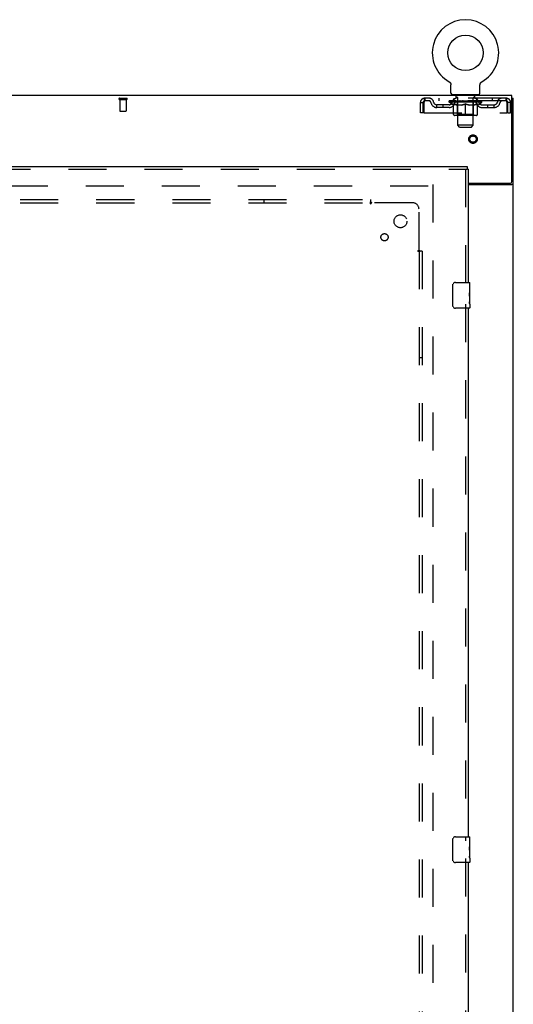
# Model space of a CAD drawing. Header units: inches. Extents: x 0 to 268, y 0 to 174.
# Tile 81 of 92: x 111 to 130, y 93 to 131. Entities that reach past the tile are written whole.
import ezdxf

# ---------------------------------------------------------------- set-up
doc = ezdxf.new("R2010")
doc.units = ezdxf.units.IN
doc.header["$LTSCALE"] = 14.749625
doc.header["$MEASUREMENT"] = 0
doc.linetypes.add('HIDDEN', pattern=[0.2, 0.1, -0.1])
doc.layers.get('0').update_dxf_attribs({"linetype": 'CONTINUOUS'})
for name, color, linetype in [('DEFAULT_2', 8, 'HIDDEN'), ('RIGHTHAND_DOOR_ASSEMBLY', 7, 'CONTINUOUS'), ('SUBPANEL', 7, 'CONTINUOUS')]:
    doc.layers.add(name, color=color, linetype=linetype)

msp = doc.modelspace()

# ---------------------------------------------------------------- linework, layer by layer
at = {"color": 7, "linetype": 'Continuous'}
for p, q in [((127.675, 128.311), (127.675, 128.311)), ((127.675, 128.311), (127.68, 128.309)), ((127.677, 128.311), (127.678, 128.31)), ((127.68, 128.309), (127.684, 128.306)), ((127.684, 128.306), (127.688, 128.303)), ((127.688, 128.303), (127.692, 128.3)), ((127.692, 128.3), (127.696, 128.297)), ((127.696, 128.297), (127.7, 128.294)), ((127.7, 128.294), (127.704, 128.29)), ((127.704, 128.29), (127.707, 128.287)), ((127.707, 128.287), (127.711, 128.283)), ((127.711, 128.283), (127.714, 128.279)), ((127.714, 128.279), (127.717, 128.275)), ((127.717, 128.275), (127.721, 128.271)), ((127.72, 128.271), (127.723, 128.267)), ((127.723, 128.267), (127.726, 128.263)), ((127.726, 128.263), (127.729, 128.258)), ((127.729, 128.258), (127.731, 128.254)), ((127.731, 128.254), (127.734, 128.249)), ((127.734, 128.249), (127.736, 128.245)), ((127.736, 128.245), (127.738, 128.24)), ((127.738, 128.24), (127.74, 128.235)), ((127.74, 128.235), (127.741, 128.231)), ((127.741, 128.231), (127.743, 128.226)), ((127.743, 128.226), (127.744, 128.221)), ((127.744, 128.221), (127.745, 128.216)), ((127.745, 128.216), (127.746, 128.211)), ((127.746, 128.211), (127.747, 128.206)), ((127.747, 128.206), (127.747, 128.201)), ((127.748, 127.872), (127.748, 128.186)), ((128.873, 128.191), (128.874, 128.196)), ((128.873, 128.191), (128.874, 128.196)), ((128.873, 128.186), (128.873, 128.191)), ((128.873, 127.872), (128.873, 128.186)), ((128.874, 128.201), (128.875, 128.206)), ((128.874, 128.196), (128.874, 128.201)), ((128.875, 128.211), (128.876, 128.216)), ((128.875, 128.206), (128.875, 128.211)), ((128.876, 128.216), (128.877, 128.221)), ((128.877, 128.221), (128.879, 128.226)), ((128.879, 128.226), (128.88, 128.231)), ((128.88, 128.231), (128.882, 128.235)), ((128.882, 128.235), (128.884, 128.24)), ((128.884, 128.24), (128.886, 128.245)), ((128.886, 128.245), (128.888, 128.249)), ((128.888, 128.249), (128.89, 128.254)), ((128.89, 128.254), (128.893, 128.258)), ((128.893, 128.258), (128.895, 128.263)), ((128.895, 128.263), (128.898, 128.267)), ((128.898, 128.267), (128.901, 128.271)), ((128.901, 128.271), (128.904, 128.275)), ((128.904, 128.275), (128.907, 128.279)), ((128.907, 128.279), (128.911, 128.283)), ((128.91, 128.283), (128.914, 128.287)), ((128.914, 128.287), (128.918, 128.29)), ((128.918, 128.29), (128.921, 128.294)), ((128.921, 128.294), (128.925, 128.297)), ((128.925, 128.297), (128.929, 128.3)), ((128.929, 128.3), (128.933, 128.303)), ((128.933, 128.303), (128.937, 128.306)), ((128.937, 128.306), (128.942, 128.309)), ((128.937, 128.306), (128.939, 128.307)), ((128.942, 128.309), (128.946, 128.311)), ((128.943, 128.31), (128.945, 128.311)), ((128.946, 128.311), (128.946, 128.311)), ((127.811, 127.803), (127.811, 127.773)), ((128.811, 127.803), (127.811, 127.803)), ((128.811, 127.803), (128.811, 127.773)), ((130.113, 127.669), (130.165, 127.669))]:
    msp.add_line(p, q, dxfattribs=at)
at = {"color": 3, "linetype": 'Continuous'}
for p, q in [((130.113, 127.773), (52.467, 127.773)), ((130.113, 124.437), (130.113, 127.773)), ((130.165, 47.877), (130.165, 127.669)), ((128.415, 124.377), (130.053, 124.377)), ((128.415, 124.325), (130.095, 124.325))]:
    msp.add_line(p, q, dxfattribs=at)
at = {"color": 7, "linetype": 'Continuous'}
msp.add_lwpolyline([(127.747, 128.201), (127.748, 128.196), (127.748, 128.191), (127.748, 128.186)], dxfattribs=at)
at = {"color": 3, "linetype": 'Continuous'}
for points in [[(130.095, 124.325), (130.097, 124.327), (130.099, 124.328), (130.102, 124.33), (130.105, 124.331), (130.109, 124.333), (130.113, 124.334), (130.117, 124.336), (130.121, 124.337), (130.129, 124.34)], [(130.129, 124.34), (130.133, 124.341), (130.137, 124.342), (130.141, 124.344), (130.144, 124.345), (130.147, 124.347), (130.15, 124.348), (130.153, 124.35), (130.156, 124.351), (130.158, 124.353), (130.16, 124.355), (130.161, 124.356), (130.162, 124.358), (130.163, 124.36), (130.164, 124.362), (130.165, 124.364), (130.165, 124.366)]]:
    msp.add_lwpolyline(points, dxfattribs=at)
at = {"color": 7, "linetype": 'Continuous'}
msp.add_circle((128.311, 129.431), 0.688, dxfattribs=at)
for centre, radius, start, end in [((128.311, 129.431), 1.288, 299.5053, 240.4947), ((127.817, 127.872), 0.069, 180, 265), ((128.804, 127.872), 0.069, 275, 360)]:
    msp.add_arc(centre, radius, start, end, dxfattribs=at)
at = {"color": 3, "linetype": 'Continuous'}
msp.add_arc((130.053, 124.437), 0.06, 270, 360, dxfattribs=at)
at = {"layer": 'DEFAULT_2', "color": 8, "linetype": 'HIDDEN'}
for p, q in [((127.675, 128.311), (127.675, 128.311)), ((127.683, 128.307), (127.684, 128.306)), ((114.891, 127.669), (115.175, 127.669)), ((114.891, 127.626), (115.175, 127.626)), ((114.909, 127.626), (114.909, 127.179)), ((115.157, 127.626), (115.157, 127.179)), ((126.728, 127.669), (126.728, 127.565)), ((129.894, 127.669), (126.728, 127.669)), ((127.279, 127.669), (127.279, 127.565)), ((127.873, 127.565), (127.873, 127.669)), ((127.908, 127.803), (127.908, 127.773)), ((127.946, 127.713), (127.946, 127.793)), ((128.016, 127.703), (127.956, 127.703)), ((128.011, 126.622), (128.011, 127.693)), ((128.666, 127.703), (128.606, 127.703)), ((128.611, 126.622), (128.611, 127.693)), ((128.676, 127.713), (128.676, 127.793)), ((128.714, 127.803), (128.714, 127.773)), ((128.748, 127.565), (128.748, 127.669)), ((129.342, 127.669), (129.342, 127.565)), ((129.894, 127.565), (129.894, 127.669)), ((126.561, 127.107), (126.561, 127.502)), ((126.561, 127.502), (126.665, 127.502)), ((126.665, 127.107), (126.665, 127.502)), ((126.695, 127.502), (126.695, 127.107)), ((129.894, 127.565), (126.728, 127.565)), ((127.196, 127.314), (127.196, 127.418)), ((127.679, 127.418), (127.196, 127.418)), ((127.679, 127.314), (127.196, 127.314)), ((127.446, 127.314), (127.446, 127.418)), ((127.677, 127.518), (127.677, 127.565)), ((128.944, 127.518), (127.677, 127.518)), ((127.837, 127.407), (127.677, 127.518)), ((127.687, 127.558), (127.687, 127.565)), ((127.696, 127.555), (127.696, 127.558)), ((127.696, 127.555), (128.926, 127.555)), ((127.705, 127.555), (127.705, 127.558)), ((127.706, 127.555), (127.706, 127.558)), ((127.716, 127.558), (127.716, 127.565)), ((127.732, 127.555), (127.732, 127.558)), ((127.734, 127.555), (127.734, 127.558)), ((127.762, 127.558), (127.762, 127.565)), ((127.777, 127.555), (127.777, 127.558)), ((127.779, 127.555), (127.779, 127.558)), ((127.984, 127.558), (127.782, 127.558)), ((127.826, 127.558), (127.826, 127.565)), ((127.827, 127.555), (127.827, 127.558)), ((127.828, 127.555), (127.828, 127.558)), ((127.831, 127.555), (127.831, 127.558)), ((127.837, 127.407), (127.847, 127.407)), ((127.838, 127.555), (127.838, 127.558)), ((127.838, 127.555), (127.838, 127.558)), ((127.841, 127.555), (127.841, 127.558)), ((127.845, 127.555), (127.845, 127.559)), ((127.847, 127.044), (127.847, 127.45)), ((127.849, 127.555), (127.849, 127.558)), ((127.863, 127.555), (127.863, 127.558)), ((127.881, 127.555), (127.881, 127.558)), ((127.882, 127.555), (127.882, 127.561)), ((127.902, 127.555), (127.902, 127.558)), ((127.904, 127.558), (127.904, 127.565)), ((127.913, 127.555), (127.913, 127.558)), ((127.917, 127.555), (127.917, 127.558)), ((127.927, 127.555), (127.927, 127.558)), ((127.938, 127.555), (127.938, 127.562)), ((127.953, 127.555), (127.953, 127.558)), ((127.957, 127.555), (127.957, 127.558)), ((127.984, 127.555), (127.984, 127.558)), ((128.051, 127.558), (127.989, 127.558)), ((128.169, 127.407), (127.99, 127.407)), ((127.994, 127.558), (127.994, 127.565)), ((127.998, 127.047), (127.998, 127.515)), ((128.001, 127.555), (128.001, 127.558)), ((128.006, 127.555), (128.006, 127.558)), ((128.012, 127.555), (128.012, 127.564)), ((128.016, 127.555), (128.016, 127.558)), ((128.027, 127.555), (128.027, 127.558)), ((128.051, 127.555), (128.051, 127.558)), ((128.126, 127.558), (128.067, 127.558)), ((128.087, 127.555), (128.087, 127.558)), ((128.094, 127.558), (128.094, 127.565)), ((128.098, 127.555), (128.098, 127.558)), ((128.1, 127.555), (128.1, 127.564)), ((128.103, 127.555), (128.103, 127.558)), ((128.11, 127.555), (128.11, 127.559)), ((128.126, 127.555), (128.126, 127.558)), ((128.206, 127.558), (128.152, 127.558)), ((128.165, 127.555), (128.165, 127.558)), ((128.196, 127.558), (128.311, 127.565)), ((128.201, 127.558), (128.201, 127.565)), ((128.201, 127.558), (128.201, 127.565)), ((128.201, 127.565), (128.201, 127.565)), ((128.201, 127.555), (128.201, 127.558)), ((128.205, 127.555), (128.205, 127.559)), ((128.206, 127.555), (128.206, 127.558)), ((128.207, 127.555), (128.207, 127.558)), ((128.29, 127.558), (128.242, 127.558)), ((128.247, 127.555), (128.247, 127.558)), ((128.29, 127.555), (128.29, 127.558)), ((128.308, 127.559), (128.308, 127.558)), ((128.308, 127.555), (128.308, 127.559)), ((128.308, 127.555), (128.308, 127.558)), ((128.311, 127.558), (128.311, 127.565)), ((128.311, 127.007), (128.311, 127.451)), ((128.313, 127.555), (128.313, 127.559)), ((128.313, 127.559), (128.313, 127.558)), ((128.313, 127.555), (128.313, 127.558)), ((128.315, 127.558), (128.38, 127.558)), ((128.332, 127.555), (128.332, 127.558)), ((128.348, 127.558), (128.348, 127.563)), ((128.348, 127.563), (128.425, 127.558)), ((128.369, 127.558), (128.369, 127.562)), ((128.374, 127.555), (128.374, 127.558)), ((128.415, 127.555), (128.415, 127.558)), ((128.415, 127.555), (128.415, 127.558)), ((128.415, 127.558), (128.47, 127.558)), ((128.416, 127.555), (128.416, 127.559)), ((128.42, 127.565), (128.421, 127.565)), ((128.42, 127.558), (128.42, 127.565)), ((128.42, 127.555), (128.42, 127.558)), ((128.421, 127.558), (128.421, 127.565)), ((128.632, 127.407), (128.452, 127.407)), ((128.457, 127.555), (128.457, 127.558)), ((128.496, 127.555), (128.496, 127.558)), ((128.496, 127.558), (128.555, 127.558)), ((128.511, 127.555), (128.511, 127.559)), ((128.518, 127.555), (128.518, 127.558)), ((128.521, 127.555), (128.521, 127.564)), ((128.524, 127.555), (128.524, 127.558)), ((128.527, 127.558), (128.527, 127.565)), ((128.535, 127.555), (128.535, 127.558)), ((128.571, 127.555), (128.571, 127.558)), ((128.571, 127.558), (128.633, 127.558)), ((128.595, 127.555), (128.595, 127.558)), ((128.606, 127.555), (128.606, 127.558)), ((128.61, 127.555), (128.61, 127.564)), ((128.616, 127.555), (128.616, 127.558)), ((128.621, 127.555), (128.621, 127.558)), ((128.623, 127.047), (128.623, 127.515)), ((128.627, 127.558), (128.627, 127.565)), ((128.638, 127.555), (128.638, 127.558)), ((128.638, 127.558), (128.839, 127.558)), ((128.665, 127.555), (128.665, 127.558)), ((128.668, 127.555), (128.668, 127.558)), ((128.683, 127.555), (128.683, 127.562)), ((128.695, 127.555), (128.695, 127.558)), ((128.704, 127.555), (128.704, 127.558)), ((128.708, 127.555), (128.708, 127.558)), ((128.718, 127.558), (128.718, 127.565)), ((128.719, 127.555), (128.719, 127.558)), ((128.74, 127.555), (128.74, 127.561)), ((128.74, 127.555), (128.74, 127.558)), ((128.758, 127.555), (128.758, 127.558)), ((128.772, 127.555), (128.772, 127.558)), ((128.774, 127.044), (128.774, 127.45)), ((128.774, 127.407), (128.785, 127.407)), ((128.777, 127.555), (128.777, 127.559)), ((128.78, 127.555), (128.78, 127.558)), ((128.783, 127.555), (128.783, 127.558)), ((128.784, 127.555), (128.784, 127.558)), ((128.785, 127.407), (128.944, 127.518)), ((128.791, 127.555), (128.791, 127.558)), ((128.794, 127.555), (128.794, 127.558)), ((128.794, 127.555), (128.794, 127.558)), ((128.796, 127.558), (128.796, 127.565)), ((128.842, 127.555), (128.842, 127.558)), ((128.845, 127.555), (128.845, 127.558)), ((128.859, 127.558), (128.859, 127.565)), ((128.888, 127.555), (128.888, 127.558)), ((128.89, 127.555), (128.89, 127.558)), ((128.906, 127.558), (128.906, 127.565)), ((128.916, 127.555), (128.916, 127.558)), ((128.917, 127.555), (128.917, 127.558)), ((128.926, 127.555), (128.926, 127.558)), ((128.934, 127.558), (128.934, 127.565)), ((128.942, 127.418), (129.425, 127.418)), ((128.942, 127.314), (129.425, 127.314)), ((128.944, 127.518), (128.944, 127.565)), ((129.175, 127.314), (129.175, 127.418)), ((129.425, 127.314), (129.425, 127.418)), ((129.927, 127.107), (129.927, 127.502)), ((130.061, 127.502), (129.957, 127.502)), ((129.957, 127.107), (129.957, 127.502)), ((130.061, 127.107), (130.061, 127.502)), ((114.919, 127.169), (115.147, 127.169)), ((126.665, 127.107), (126.561, 127.107)), ((126.695, 127.107), (129.927, 127.107)), ((128.737, 127.007), (127.884, 127.007)), ((127.998, 127.047), (127.958, 127.007)), ((128.623, 127.047), (127.998, 127.047)), ((128.623, 127.047), (128.663, 127.007)), ((129.957, 127.107), (130.061, 127.107)), ((128.611, 126.622), (128.011, 126.622)), ((128.08, 126.553), (128.011, 126.622)), ((128.08, 126.553), (128.542, 126.553)), ((128.542, 126.553), (128.611, 126.622)), ((92.936, 124.273), (127.026, 124.273)), ((127.04, 124.325), (127.04, 51.221))]:
    msp.add_line(p, q, dxfattribs=at)
for points in [[(126.728, 127.669), (126.725, 127.668), (126.723, 127.665), (126.721, 127.66), (126.718, 127.653), (126.716, 127.644), (126.714, 127.633), (126.711, 127.62), (126.709, 127.606), (126.706, 127.591), (126.704, 127.575), (126.702, 127.557), (126.699, 127.539), (126.697, 127.521), (126.695, 127.502)], [(129.927, 127.502), (129.924, 127.521), (129.922, 127.539), (129.92, 127.557), (129.917, 127.575), (129.915, 127.591), (129.913, 127.606), (129.91, 127.62), (129.908, 127.633), (129.905, 127.644), (129.903, 127.653), (129.901, 127.66), (129.898, 127.665), (129.896, 127.668), (129.894, 127.669)], [(126.728, 127.565), (126.725, 127.565), (126.723, 127.564), (126.721, 127.562), (126.718, 127.559), (126.716, 127.555), (126.714, 127.551), (126.711, 127.547), (126.709, 127.541), (126.706, 127.536), (126.704, 127.529), (126.702, 127.523), (126.699, 127.516), (126.697, 127.509), (126.695, 127.502)], [(127.847, 127.45), (127.873, 127.44), (127.898, 127.431), (127.923, 127.424), (127.948, 127.417), (127.973, 127.411), (127.997, 127.407)], [(127.99, 127.407), (127.966, 127.412), (127.943, 127.417), (127.919, 127.424), (127.895, 127.431), (127.871, 127.44), (127.847, 127.449)], [(128.16, 127.407), (128.185, 127.411), (128.209, 127.417), (128.234, 127.424), (128.259, 127.432), (128.285, 127.441), (128.311, 127.451)], [(128.311, 127.449), (128.286, 127.439), (128.262, 127.431), (128.239, 127.423), (128.216, 127.417), (128.192, 127.411), (128.169, 127.407)], [(128.311, 127.451), (128.337, 127.441), (128.362, 127.432), (128.387, 127.424), (128.412, 127.417), (128.437, 127.411), (128.462, 127.407)], [(128.452, 127.407), (128.429, 127.411), (128.405, 127.417), (128.382, 127.424), (128.359, 127.431), (128.335, 127.44), (128.311, 127.449)], [(128.624, 127.407), (128.649, 127.411), (128.674, 127.417), (128.698, 127.424), (128.723, 127.431), (128.749, 127.44), (128.774, 127.45)], [(128.774, 127.449), (128.75, 127.44), (128.726, 127.431), (128.702, 127.424), (128.678, 127.417), (128.655, 127.411), (128.632, 127.407)], [(129.927, 127.502), (129.924, 127.509), (129.922, 127.516), (129.92, 127.523), (129.917, 127.529), (129.915, 127.536), (129.913, 127.541), (129.91, 127.547), (129.908, 127.551), (129.905, 127.555), (129.903, 127.559), (129.901, 127.562), (129.898, 127.564), (129.896, 127.565), (129.894, 127.565)]]:
    msp.add_lwpolyline(points, dxfattribs=at)
for radius in [0.164, 0.124]:
    msp.add_circle((128.602, 126.085), radius, dxfattribs=at)
for centre, radius, start, end in [((114.891, 127.648), 0.0215, 90, 270), ((115.175, 127.648), 0.0215, 270, 90), ((126.728, 127.502), 0.167, 90, 180), ((126.907, 127.502), 0.167, 8.0716, 90), ((127.968, 127.502), 0.167, 90, 171.9284), ((127.817, 127.872), 0.069, 265, 270), ((127.936, 127.793), 0.01, 0, 90), ((127.956, 127.713), 0.01, 180, 270), ((128.001, 127.693), 0.01, 0, 90), ((128.621, 127.693), 0.01, 90, 180), ((128.653, 127.502), 0.167, 8.0716, 90), ((128.666, 127.713), 0.01, 270, 360), ((128.686, 127.793), 0.01, 90, 180), ((128.804, 127.872), 0.069, 270, 275), ((129.714, 127.502), 0.167, 90, 171.9284), ((129.894, 127.502), 0.167, 0, 90), ((126.728, 127.502), 0.063, 90, 180), ((126.907, 127.503), 0.0625, 7.9863, 90), ((127.196, 127.543), 0.229, 187.9863, 270), ((127.196, 127.543), 0.125, 188.0716, 270), ((127.679, 127.543), 0.125, 270, 351.9284), ((127.679, 127.543), 0.229, 270, 352.0137), ((127.968, 127.503), 0.0625, 90, 172.0137), ((127.958, 127.515), 0.0398, 0, 90), ((128.663, 127.515), 0.0398, 90, 180), ((128.654, 127.503), 0.0625, 7.9863, 90), ((128.942, 127.543), 0.229, 187.9863, 270), ((128.942, 127.543), 0.125, 188.0716, 270), ((129.425, 127.543), 0.125, 270, 351.9284), ((129.425, 127.543), 0.229, 270, 352.0137), ((129.714, 127.503), 0.0625, 90, 172.0137), ((129.894, 127.502), 0.063, 0, 90), ((114.919, 127.179), 0.01, 180, 270), ((115.147, 127.179), 0.01, 270, 360), ((127.884, 127.044), 0.0371, 180, 270), ((128.737, 127.044), 0.0371, 270, 360)]:
    msp.add_arc(centre, radius, start, end, dxfattribs=at)
for centre, major_axis, ratio, start_param, end_param in [((128.311, 127.565), (0.633, 0.007), 0.05963, 2.96643, 3.140963), ((127.658, 127.553), (0.198, 0), 0.060556, 0.430652, 1.470503), ((128.311, 127.565), (0.633, 0), 0.060556, -3.141593, -2.96706), ((127.658, 127.546), (0.198, 0.002), 0.05963, 1.376596, 1.469874), ((128.311, 127.565), (0.633, 0.013), 0.05688, 2.791345, 2.965878), ((127.633, 127.553), (0.198, 0.002), 0.05963, 0.25549, 1.295341), ((127.702, 127.553), (0.198, -0.002), 0.05963, 0.605815, 1.645666), ((128.311, 127.565), (0.633, -0.007), 0.05963, -2.96643, -2.791898), ((127.702, 127.546), (0.198, 0), 0.060556, 1.551758, 1.645036), ((127.633, 127.546), (0.198, 0.004), 0.05688, 1.20151, 1.294789), ((127.703, 127.549), (0.164, 0.002), 0.05963, 1.065228, 1.614276), ((127.683, 127.549), (0.164, 0.003), 0.05688, 0.890143, 1.43919), ((127.741, 127.549), (0.164, 0), 0.060556, 1.240391, 1.789438), ((128.311, 127.565), (0.633, 0.019), 0.052395, 2.616403, 2.790936), ((127.63, 127.553), (0.198, 0.004), 0.05688, 0.080405, 1.120256), ((127.764, 127.553), (0.198, -0.004), 0.05688, 0.7809, 1.820751), ((128.311, 127.565), (0.633, -0.013), 0.05688, -2.791345, -2.616812), ((127.764, 127.546), (0.198, -0.002), 0.05963, 1.72692, 1.820198), ((127.63, 127.546), (0.198, 0.006), 0.052395, 1.026568, 1.119847), ((127.683, 127.549), (0.164, 0.005), 0.052395, 0.715201, 1.264248), ((127.797, 127.549), (0.164, -0.002), 0.05963, 1.415553, 1.9646), ((128.311, 127.565), (0.633, 0.025), 0.046319, 2.441654, 2.616187), ((127.844, 127.553), (0.198, -0.006), 0.052395, 0.955842, 1.995693), ((127.647, 127.553), (0.198, 0.006), 0.052395, -0.094537, 0.945314), ((128.311, 127.565), (0.633, -0.019), 0.052395, -2.616403, -2.44187), ((127.844, 127.546), (0.198, -0.004), 0.05688, 1.902006, 1.995284), ((127.647, 127.546), (0.198, 0.008), 0.046319, 0.851819, 0.945098), ((127.701, 127.549), (0.164, 0.006), 0.046319, 0.540452, 1.089499), ((127.868, 127.549), (0.164, -0.003), 0.05688, 1.590638, 2.139686), ((128.311, 127.565), (0.633, 0.029), 0.038841, 2.267123, 2.441656), ((127.937, 127.553), (0.198, -0.008), 0.046319, 1.130591, 2.170442), ((127.684, 127.553), (0.198, 0.008), 0.046319, -0.269286, 0.770565), ((128.311, 127.565), (0.633, -0.025), 0.046319, -2.441654, -2.267121), ((127.937, 127.546), (0.198, -0.006), 0.052395, 2.076947, 2.170226), ((127.684, 127.546), (0.198, 0.009), 0.038841, 0.677289, 0.770567), ((127.738, 127.549), (0.164, 0.008), 0.038841, 0.365921, 0.914969), ((127.952, 127.549), (0.164, -0.005), 0.052395, 1.76558, 2.314627), ((128.311, 127.565), (0.633, 0.033), 0.030195, 2.09281, 2.267343), ((128.042, 127.553), (0.198, -0.009), 0.038841, 1.305122, 2.344973), ((127.74, 127.553), (0.198, 0.009), 0.038841, -0.443817, 0.596034), ((128.311, 127.565), (0.633, -0.029), 0.038841, -2.267123, -2.092591), ((128.042, 127.546), (0.198, -0.008), 0.046319, 2.251696, 2.344975), ((127.74, 127.546), (0.198, 0.01), 0.030195, 0.502975, 0.596254), ((127.792, 127.549), (0.164, 0.009), 0.030195, 0.191608, 0.740655), ((128.048, 127.549), (0.164, -0.006), 0.046319, 1.940329, 2.489376), ((127.813, 127.553), (0.198, 0.01), 0.030195, -0.61813, 0.421721), ((128.311, 127.565), (0.633, 0.036), 0.020645, 1.918687, 2.09322), ((128.155, 127.553), (0.198, -0.01), 0.030195, 1.479435, 2.519286), ((128.311, 127.565), (0.633, -0.033), 0.030195, -2.09281, -1.918277), ((128.155, 127.546), (0.198, -0.009), 0.038841, 2.426227, 2.519505), ((127.813, 127.546), (0.198, 0.011), 0.020645, 0.328852, 0.422131), ((127.862, 127.549), (0.164, 0.009), 0.020645, 0.017485, 0.566532), ((128.151, 127.549), (0.164, -0.008), 0.038841, 2.11486, 2.663907), ((127.902, 127.553), (0.198, 0.011), 0.020645, -0.792253, 0.247598), ((128.311, 127.565), (0.633, 0.038), 0.010478, 1.744704, 1.919237), ((128.273, 127.553), (0.198, -0.011), 0.020645, 1.653558, 2.693409), ((128.311, 127.565), (0.633, -0.036), 0.020645, -1.918687, -1.744154), ((128.273, 127.546), (0.198, -0.01), 0.030195, 2.60054, 2.693819), ((127.902, 127.546), (0.198, 0.012), 0.010478, 0.154869, 0.248148), ((127.946, 127.549), (0.164, 0.01), 0.010478, 6.126688, 6.675735), ((128.26, 127.549), (0.164, -0.009), 0.030195, 2.289173, 2.83822), ((128.003, 127.553), (0.198, 0.012), 0.010478, -0.966236, -0.000846), ((128.391, 127.553), (0.198, -0.012), 0.010478, 1.827541, 2.867392), ((128.311, 127.565), (0.633, -0.038), 0.010478, -1.744704, -1.563007), ((128.391, 127.546), (0.198, -0.011), 0.020645, 2.774664, 2.867942), ((128.369, 127.549), (0.164, -0.009), 0.020645, 2.463296, 3.012344), ((128.23, 127.553), (0.198, 0.012), 0.010478, 0.274201, 1.314052), ((128.144, 127.549), (0.164, 0.01), 0.010478, -0.000483, 0.504314), ((128.114, 127.546), (0.198, 0.012), 0.010478, 0.099668, 0.192946), ((128.311, 127.565), (0.633, 0.038), 0.010478, -1.571421, -1.396888), ((128.478, 127.549), (0.164, -0.01), 0.010478, 2.637279, 3.14189), ((128.508, 127.546), (0.198, -0.012), 0.010478, 2.74231, 2.948646), ((128.349, 127.553), (0.198, 0.011), 0.020645, 0.448184, 1.488034), ((128.252, 127.549), (0.164, 0.009), 0.020645, 0.129249, 0.678296), ((128.23, 127.546), (0.198, 0.011), 0.020645, 0.273651, 0.366929), ((128.618, 127.553), (0.198, -0.012), 0.010478, -3.140747, -2.175357), ((128.311, 127.565), (0.633, 0.036), 0.020645, -1.397439, -1.222906), ((128.311, 127.565), (0.633, -0.038), 0.010478, 1.222355, 1.396888), ((128.467, 127.553), (0.198, 0.01), 0.030195, 0.622307, 1.662158), ((128.362, 127.549), (0.164, 0.009), 0.030195, 0.303372, 0.852419), ((128.675, 127.549), (0.164, -0.01), 0.010478, 2.749043, 3.29809), ((128.719, 127.553), (0.198, -0.011), 0.020645, 2.893995, 3.933846), ((128.349, 127.546), (0.198, 0.01), 0.030195, 0.447774, 0.541052), ((128.719, 127.546), (0.198, -0.012), 0.010478, 2.893445, 2.986723), ((128.311, 127.565), (0.633, 0.033), 0.030195, -1.223315, -1.048783), ((128.311, 127.565), (0.633, -0.036), 0.020645, 1.048373, 1.222906), ((128.579, 127.553), (0.198, 0.009), 0.038841, 0.79662, 1.836471), ((128.47, 127.549), (0.164, 0.008), 0.038841, 0.477686, 1.026733), ((128.759, 127.549), (0.164, -0.009), 0.020645, 2.57506, 3.124108), ((128.808, 127.553), (0.198, -0.01), 0.030195, 2.719872, 3.759723), ((128.684, 127.553), (0.198, 0.008), 0.046319, 0.971151, 2.011002), ((128.467, 127.546), (0.198, 0.009), 0.038841, 0.622087, 0.715366), ((128.808, 127.546), (0.198, -0.011), 0.020645, 2.719462, 2.812741), ((128.311, 127.565), (0.633, 0.029), 0.038841, -1.049002, -0.874469), ((128.311, 127.565), (0.633, -0.033), 0.030195, 0.87425, 1.048783), ((128.574, 127.549), (0.164, 0.006), 0.046319, 0.652216, 1.201263), ((128.778, 127.553), (0.198, 0.006), 0.052395, 1.1459, 2.185751), ((128.829, 127.549), (0.164, -0.009), 0.030195, 2.400937, 2.949985), ((128.882, 127.553), (0.198, -0.009), 0.038841, 2.545558, 3.585409), ((128.669, 127.549), (0.164, 0.005), 0.052395, 0.826965, 1.376012), ((128.579, 127.546), (0.198, 0.008), 0.046319, 0.796618, 0.889896), ((128.882, 127.546), (0.198, -0.01), 0.030195, 2.545339, 2.638617), ((128.857, 127.553), (0.198, 0.004), 0.05688, 1.320842, 2.360692), ((128.311, 127.565), (0.633, 0.025), 0.046319, -0.874471, -0.699939), ((128.311, 127.565), (0.633, -0.029), 0.038841, 0.699936, 0.874469), ((128.938, 127.553), (0.198, -0.008), 0.046319, 2.371028, 3.410879), ((128.883, 127.549), (0.164, -0.008), 0.038841, 2.226624, 2.775671), ((128.92, 127.553), (0.198, 0.002), 0.05963, 1.495927, 2.535778), ((128.754, 127.549), (0.164, 0.003), 0.05688, 1.001907, 1.550954), ((128.975, 127.553), (0.198, -0.006), 0.052395, 2.196279, 3.23613), ((128.684, 127.546), (0.198, 0.006), 0.052395, 0.971367, 1.064645), ((128.92, 127.549), (0.164, -0.006), 0.046319, 2.052093, 2.601141), ((128.964, 127.553), (0.198, 0), 0.060556, 1.671089, 2.71094), ((128.938, 127.546), (0.198, -0.009), 0.038841, 2.371026, 2.464304), ((128.992, 127.553), (0.198, -0.004), 0.05688, 2.021337, 3.061188), ((128.311, 127.565), (0.633, 0.019), 0.052395, -0.699723, -0.52519), ((128.311, 127.565), (0.633, -0.025), 0.046319, 0.525406, 0.699939), ((128.988, 127.553), (0.198, -0.002), 0.05963, 1.846251, 2.886102), ((128.825, 127.549), (0.164, 0.002), 0.05963, 1.176993, 1.72604), ((128.939, 127.549), (0.164, -0.005), 0.052395, 1.877344, 2.426392), ((128.88, 127.549), (0.164, 0), 0.060556, 1.352155, 1.901202), ((128.938, 127.549), (0.164, -0.003), 0.05688, 1.702402, 2.25145), ((128.918, 127.549), (0.164, -0.002), 0.05963, 1.527317, 2.076364), ((128.778, 127.546), (0.198, 0.004), 0.05688, 1.146309, 1.239587), ((128.975, 127.546), (0.198, -0.008), 0.046319, 2.196495, 2.289773), ((128.311, 127.565), (0.633, 0.013), 0.05688, -0.524781, -0.350248), ((128.311, 127.565), (0.633, -0.019), 0.052395, 0.350657, 0.52519), ((128.857, 127.546), (0.198, 0.002), 0.05963, 1.321394, 1.414673), ((128.992, 127.546), (0.198, -0.006), 0.052395, 2.021746, 2.115024), ((128.311, 127.565), (0.633, 0.007), 0.05963, -0.349695, -0.175162), ((128.311, 127.565), (0.633, -0.013), 0.05688, 0.175715, 0.350248), ((128.92, 127.546), (0.198, 0), 0.060556, 1.496556, 1.589835), ((128.988, 127.546), (0.198, -0.004), 0.05688, 1.846804, 1.940083), ((128.964, 127.546), (0.198, -0.002), 0.05963, 1.671719, 1.764997), ((128.311, 127.565), (0.633, 0), 0.060556, -0.174533, 0), ((128.311, 127.565), (0.633, -0.007), 0.05963, 0.000629, 0.175162)]:
    msp.add_ellipse(centre, major_axis=major_axis, ratio=ratio, start_param=start_param, end_param=end_param, dxfattribs=at)
at = {"layer": 'RIGHTHAND_DOOR_ASSEMBLY', "color": 3, "linetype": 'Continuous'}
for p, q in [((92.269, 125.023), (128.373, 125.023)), ((128.415, 124.919), (128.415, 120.523)), ((128.415, 119.523), (128.415, 99.023)), ((128.415, 98.023), (128.415, 77.523))]:
    msp.add_line(p, q, dxfattribs=at)
at = {"layer": 'RIGHTHAND_DOOR_ASSEMBLY', "color": 8, "linetype": 'HIDDEN'}
for p, q in [((92.269, 124.919), (128.373, 124.919)), ((128.311, 124.919), (128.311, 120.368)), ((128.311, 119.678), (128.311, 98.868)), ((128.311, 98.178), (128.311, 77.368))]:
    msp.add_line(p, q, dxfattribs=at)
at = {"layer": 'RIGHTHAND_DOOR_ASSEMBLY', "color": 7, "linetype": 'Continuous'}
for p, q in [((128.373, 125.023), (128.373, 124.919)), ((128.415, 124.919), (128.373, 124.919)), ((127.82, 119.623), (127.82, 120.423)), ((127.92, 120.523), (128.46, 120.523)), ((128.475, 120.369), (128.468, 120.369)), ((128.468, 120.369), (128.468, 120.139)), ((128.475, 119.944), (128.475, 120.508)), ((128.475, 120.201), (128.468, 120.201)), ((128.475, 120.139), (128.468, 120.139)), ((128.475, 120.103), (128.469, 120.103)), ((128.473, 119.971), (128.475, 119.971)), ((128.475, 119.685), (128.475, 119.942)), ((128.475, 119.908), (128.468, 119.908)), ((128.468, 119.908), (128.468, 119.772)), ((128.469, 119.74), (128.475, 119.74)), ((128.475, 119.684), (128.475, 119.538)), ((128.46, 119.523), (127.92, 119.523)), ((127.92, 99.023), (128.46, 99.023)), ((128.475, 98.444), (128.475, 99.008)), ((127.82, 98.123), (127.82, 98.923)), ((128.475, 98.869), (128.468, 98.869)), ((128.468, 98.869), (128.468, 98.639)), ((128.475, 98.701), (128.468, 98.701)), ((128.475, 98.639), (128.468, 98.639)), ((128.475, 98.603), (128.469, 98.603)), ((128.475, 98.408), (128.468, 98.408)), ((128.468, 98.408), (128.468, 98.272)), ((128.469, 98.24), (128.475, 98.24)), ((128.473, 98.471), (128.475, 98.471)), ((128.475, 98.185), (128.475, 98.442)), ((128.475, 98.184), (128.475, 98.038)), ((128.46, 98.023), (127.92, 98.023))]:
    msp.add_line(p, q, dxfattribs=at)
for points in [[(127.82, 120.423), (127.82, 120.429), (127.821, 120.436), (127.821, 120.442), (127.823, 120.448), (127.824, 120.454), (127.826, 120.459)], [(128.473, 119.969), (128.47, 120.002), (128.47, 120.015), (128.469, 120.027), (128.468, 120.04), (128.468, 120.052), (128.468, 120.065), (128.468, 120.078), (128.468, 120.091), (128.469, 120.103), (128.47, 120.116), (128.47, 120.128)], [(128.475, 119.942), (128.475, 119.95), (128.474, 119.959), (128.473, 119.969)], [(127.826, 119.587), (127.824, 119.593), (127.823, 119.598), (127.821, 119.604), (127.821, 119.611), (127.82, 119.617), (127.82, 119.623)], [(128.469, 119.735), (128.469, 119.744), (128.468, 119.753), (128.468, 119.762), (128.468, 119.772)], [(128.472, 119.711), (128.471, 119.718), (128.47, 119.726), (128.469, 119.735)], [(128.475, 119.684), (128.475, 119.688), (128.474, 119.692), (128.474, 119.698), (128.472, 119.711)], [(127.82, 98.923), (127.82, 98.929), (127.821, 98.936), (127.821, 98.942), (127.823, 98.948), (127.824, 98.954), (127.826, 98.959)], [(128.473, 98.469), (128.47, 98.502), (128.47, 98.515), (128.469, 98.527), (128.468, 98.54), (128.468, 98.552), (128.468, 98.565), (128.468, 98.578), (128.468, 98.591), (128.469, 98.603), (128.47, 98.616), (128.47, 98.628)], [(128.469, 98.235), (128.469, 98.244), (128.468, 98.253), (128.468, 98.262), (128.468, 98.272)], [(128.472, 98.211), (128.471, 98.218), (128.47, 98.226), (128.469, 98.235)], [(128.475, 98.184), (128.475, 98.188), (128.474, 98.192), (128.474, 98.198), (128.472, 98.211)], [(128.475, 98.442), (128.475, 98.45), (128.474, 98.459), (128.473, 98.469)], [(127.826, 98.087), (127.824, 98.093), (127.823, 98.098), (127.821, 98.104), (127.821, 98.111), (127.82, 98.117), (127.82, 98.123)]]:
    msp.add_lwpolyline(points, dxfattribs=at)
for centre, radius, start, end in [((127.92, 120.423), 0.1, 90, 158.7946), ((128.46, 120.508), 0.015, 0, 90), ((127.92, 119.623), 0.1, 201.1999, 270), ((128.46, 119.538), 0.015, 270, 360), ((127.92, 98.923), 0.1, 90, 158.7946), ((128.46, 99.008), 0.015, 0, 90), ((127.92, 98.123), 0.1, 201.1999, 270), ((128.46, 98.038), 0.015, 270, 360)]:
    msp.add_arc(centre, radius, start, end, dxfattribs=at)
for centre in [(128.212, 120.107), (128.212, 98.607)]:
    msp.add_ellipse(centre, major_axis=(0.263, 0), ratio=0.432808, start_param=0, end_param=0.179988, dxfattribs=at)
at = {"layer": 'SUBPANEL', "color": 8, "linetype": 'HIDDEN'}
for p, q in [((57.946, 123.742), (124.633, 123.742)), ((57.946, 123.617), (124.633, 123.617)), ((120.508, 123.617), (120.508, 123.742)), ((124.633, 123.742), (124.633, 123.655)), ((124.633, 123.576), (124.633, 123.655)), ((126.258, 123.617), (124.669, 123.617)), ((126.508, 121.777), (126.508, 123.367)), ((126.468, 121.742), (126.547, 121.742)), ((126.508, 121.742), (126.508, 53.804)), ((126.527, 121.759), (126.52, 121.766)), ((126.633, 121.742), (126.547, 121.742)), ((126.633, 121.742), (126.633, 53.804)), ((126.508, 117.617), (126.633, 117.617))]:
    msp.add_line(p, q, dxfattribs=at)
for points in [[(124.633, 123.655), (124.635, 123.653), (124.637, 123.651), (124.639, 123.648), (124.64, 123.646), (124.642, 123.644), (124.644, 123.642), (124.646, 123.641), (124.647, 123.639), (124.649, 123.637), (124.65, 123.636), (124.656, 123.63)], [(124.633, 123.576), (124.635, 123.577), (124.637, 123.578), (124.639, 123.579), (124.641, 123.58), (124.642, 123.581), (124.644, 123.582), (124.646, 123.584), (124.648, 123.586), (124.649, 123.587), (124.65, 123.589), (124.652, 123.591), (124.653, 123.593), (124.655, 123.596), (124.656, 123.598)], [(124.656, 123.63), (124.658, 123.628), (124.66, 123.626), (124.662, 123.624), (124.664, 123.622), (124.666, 123.62), (124.667, 123.619), (124.669, 123.617)], [(124.656, 123.598), (124.659, 123.603), (124.661, 123.606), (124.662, 123.608), (124.664, 123.611), (124.666, 123.613), (124.667, 123.615), (124.669, 123.617)], [(126.468, 121.742), (126.468, 121.744), (126.469, 121.746), (126.47, 121.748), (126.471, 121.749), (126.472, 121.751), (126.474, 121.753), (126.475, 121.754), (126.477, 121.756), (126.479, 121.757), (126.481, 121.759), (126.483, 121.76), (126.485, 121.762), (126.487, 121.763), (126.49, 121.765), (126.495, 121.768)], [(126.495, 121.768), (126.497, 121.769), (126.5, 121.771), (126.502, 121.772), (126.504, 121.774), (126.507, 121.776), (126.508, 121.777)], [(126.52, 121.766), (126.518, 121.768), (126.516, 121.77), (126.514, 121.772), (126.512, 121.774), (126.51, 121.776), (126.508, 121.777)], [(126.547, 121.742), (126.545, 121.744), (126.542, 121.745), (126.54, 121.747), (126.538, 121.749), (126.536, 121.751), (126.534, 121.752), (126.532, 121.754), (126.53, 121.756), (126.529, 121.757), (126.527, 121.759)]]:
    msp.add_lwpolyline(points, dxfattribs=at)
for centre, radius in [((125.79, 122.898), 0.25), ((125.171, 122.279), 0.141)]:
    msp.add_circle(centre, radius, dxfattribs=at)
msp.add_arc((126.258, 123.367), 0.25, 0, 90, dxfattribs=at)

doc.saveas('drawing.dxf')
